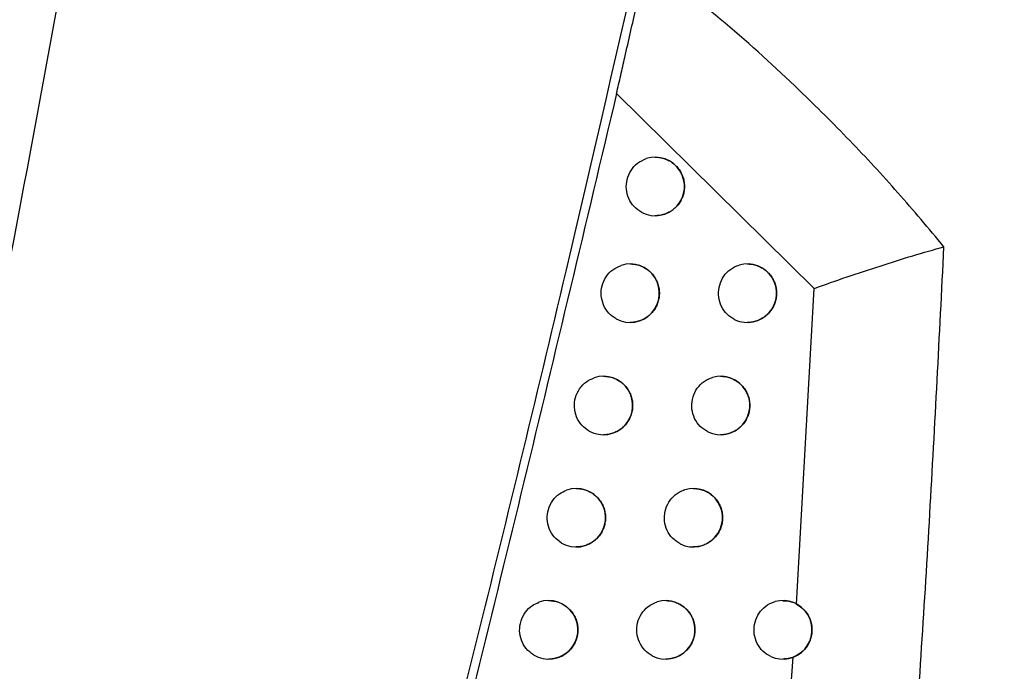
# Model space of a CAD drawing. Header units: millimetres. Extents: x -0.201 to 0.721, y -0.195 to 0.483.
# Tile 22 of 188: x -0.08 to -0.063, y 0.127 to 0.138. Entities that reach past the tile are written whole.
import ezdxf

# ---------------------------------------------------------------- set-up
doc = ezdxf.new("R2010")
doc.units = ezdxf.units.MM

msp = doc.modelspace()

# ---------------------------------------------------------------- linework, layer by layer
at = {"color": 7, "linetype": 'Continuous', "lineweight": 25}
for p, q in [((-0.066142, 0.133586), (-0.069521, 0.136919)), ((-0.066444, 0.12819), (-0.066142, 0.133586)), ((-0.067333, 0.116664), (-0.066502, 0.127284))]:
    msp.add_line(p, q, dxfattribs=at)
for centre, radius, start, end in [((-0.068861, 0.135329), 0.0005, 242.497359, 107.68453), ((-0.06929, 0.133504), 0.0004999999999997, 241.695808, 108.128324), ((-0.067288, 0.133504), 0.0005, 245.076518, 105.838869), ((-0.069746, 0.131585), 0.0004999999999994, 240.826701, 108.621493), ((-0.067744, 0.131585), 0.0005000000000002, 244.329761, 106.208725), ((-0.070211, 0.129667), 0.0005, 239.926512, 109.145753), ((-0.068211, 0.129667), 0.0005, 243.555843, 106.603534), ((-0.070682, 0.127751), 0.0005, 238.993628, 109.703061), ((-0.068682, 0.127751), 0.0005000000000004, 242.759967, 107.020555), ((-0.066682, 0.127751), 0.0005000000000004, 245.761338, 105.122135)]:
    msp.add_arc(centre, radius, start, end, dxfattribs=at)
for points, knots in [([(-0.0929912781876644, 0.0810056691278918), (-0.0920472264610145, 0.0841585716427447), (-0.0901381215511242, 0.0905345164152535), (-0.0875057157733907, 0.1002047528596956), (-0.0850355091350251, 0.1099983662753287), (-0.0827655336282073, 0.1198475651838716), (-0.0806936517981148, 0.1297388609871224), (-0.0788212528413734, 0.139665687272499), (-0.0771480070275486, 0.1496265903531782), (-0.0756748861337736, 0.1596260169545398), (-0.0741177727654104, 0.1719227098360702), (-0.0726579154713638, 0.1865373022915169), (-0.0715523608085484, 0.203495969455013), (-0.0709809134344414, 0.220516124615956), (-0.0710894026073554, 0.2318817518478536), (-0.0711436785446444, 0.2375678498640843)], [0, 0, 0, 0, 0.0622011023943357, 0.1257859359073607, 0.1893965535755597, 0.253084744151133, 0.316798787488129, 0.3803835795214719, 0.4439938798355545, 0.507681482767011, 0.5713950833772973, 0.6782397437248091, 0.7852056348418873, 0.8925407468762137, 1, 1, 1, 1]), ([(-0.0965480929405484, 0.0828988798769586), (-0.095621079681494, 0.0860155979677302), (-0.0937349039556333, 0.0923571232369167), (-0.0911315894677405, 0.1019943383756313), (-0.0886822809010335, 0.1117933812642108), (-0.0864351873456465, 0.1216481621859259), (-0.0843886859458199, 0.1315450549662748), (-0.0825450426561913, 0.1414775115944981), (-0.0809039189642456, 0.1514440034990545), (-0.0794649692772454, 0.1614487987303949), (-0.0779904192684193, 0.1734328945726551), (-0.0766401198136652, 0.1874125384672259), (-0.0756243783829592, 0.2034078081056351), (-0.0750880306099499, 0.2194564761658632), (-0.0751700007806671, 0.2301723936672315), (-0.0752110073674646, 0.2355331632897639)], [0, 0, 0, 0, 0.0630395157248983, 0.1282652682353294, 0.1935180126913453, 0.2588520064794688, 0.3242131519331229, 0.3894389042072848, 0.454691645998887, 0.5200256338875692, 0.5853867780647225, 0.6887694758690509, 0.7922597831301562, 0.8960753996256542, 1, 1, 1, 1]), ([(-0.0628952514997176, 0.1103624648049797), (-0.062413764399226, 0.1173239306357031), (-0.0614506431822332, 0.1312489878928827), (-0.0606692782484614, 0.1477141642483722), (-0.0603369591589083, 0.1572125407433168), (-0.0602487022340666, 0.1597351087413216)], [0, 0, 0, 0, 0.4233642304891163, 0.8468577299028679, 0.9999999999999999, 0.9999999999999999, 0.9999999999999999, 0.9999999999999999]), ([(-0.0772766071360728, 0.1077948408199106), (-0.0760442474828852, 0.1121191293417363), (-0.0735786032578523, 0.1207709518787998), (-0.0704491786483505, 0.133398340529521), (-0.06770264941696, 0.1456206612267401), (-0.0661862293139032, 0.1535019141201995), (-0.0654277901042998, 0.1574437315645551)], [0, 0, 0, 0, 0.2640826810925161, 0.5283635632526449, 0.7641105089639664, 1, 1, 1, 1]), ([(-0.0695209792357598, 0.1369194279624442), (-0.0694975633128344, 0.1370218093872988), (-0.0694500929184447, 0.1372293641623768), (-0.0693704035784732, 0.137579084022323), (-0.069281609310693, 0.1379700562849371), (-0.0691851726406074, 0.1383964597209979), (-0.0690892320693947, 0.1388223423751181), (-0.0690332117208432, 0.1390722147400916), (-0.0690049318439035, 0.1391983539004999)], [0, 0, 0, 0, 0.1231142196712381, 0.249585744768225, 0.4326974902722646, 0.6170791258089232, 0.8066960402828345, 1, 1, 1, 1]), ([(-0.0639263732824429, 0.134297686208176), (-0.0641861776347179, 0.1346080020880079), (-0.0647057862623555, 0.1352286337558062), (-0.0655323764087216, 0.1361192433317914), (-0.0665092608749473, 0.1370935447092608), (-0.0676540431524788, 0.1381363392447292), (-0.068554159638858, 0.1388439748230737), (-0.0690049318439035, 0.1391983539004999)], [0, 0, 0, 0, 0.171888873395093, 0.3437776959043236, 0.515933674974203, 0.7575828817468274, 0.9999999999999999, 0.9999999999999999, 0.9999999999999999, 0.9999999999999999]), ([(-0.0695209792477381, 0.1369194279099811), (-0.0705707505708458, 0.1324927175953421), (-0.0722343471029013, 0.1254776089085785), (-0.0747778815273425, 0.1159382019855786), (-0.0762456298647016, 0.110822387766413), (-0.0769796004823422, 0.1082641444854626)], [0, 0, 0, 0, 0.4609146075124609, 0.7304218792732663, 1, 1, 1, 1]), ([(-0.0690921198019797, 0.1348853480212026), (-0.0691378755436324, 0.1349153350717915), (-0.0692293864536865, 0.1349753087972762), (-0.0693200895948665, 0.1351186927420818), (-0.0693622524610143, 0.1352822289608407), (-0.0693489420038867, 0.1354524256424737), (-0.069281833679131, 0.1356075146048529), (-0.0691681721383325, 0.1357372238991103), (-0.0690655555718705, 0.1357822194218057), (-0.0690131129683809, 0.1358052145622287)], [0, 0, 0, 0, 0.1418860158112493, 0.2837702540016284, 0.4256973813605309, 0.567670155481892, 0.7096564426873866, 0.851618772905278, 1, 1, 1, 1]), ([(-0.0688612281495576, 0.1358287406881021), (-0.0688476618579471, 0.1358284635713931), (-0.0688198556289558, 0.1358278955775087), (-0.068778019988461, 0.1358224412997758), (-0.0687357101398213, 0.1358134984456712), (-0.0686938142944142, 0.1358006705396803), (-0.068653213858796, 0.1357842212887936), (-0.0686143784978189, 0.1357643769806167), (-0.0685773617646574, 0.135741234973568), (-0.0685419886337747, 0.1357145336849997), (-0.0685093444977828, 0.1356849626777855), (-0.0684797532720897, 0.1356530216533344), (-0.0684531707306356, 0.1356188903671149), (-0.068429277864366, 0.1355819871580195), (-0.0684089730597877, 0.1355435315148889), (-0.0683923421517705, 0.1355041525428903), (-0.0683792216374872, 0.1354640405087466), (-0.0683694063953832, 0.1354223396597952), (-0.0683632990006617, 0.1353804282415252), (-0.0683607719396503, 0.135338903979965), (-0.068361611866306, 0.1352978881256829), (-0.0683658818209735, 0.1352565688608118), (-0.0683735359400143, 0.1352160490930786), (-0.0683843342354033, 0.1351768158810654), (-0.0683981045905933, 0.1351389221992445), (-0.0684150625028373, 0.1351019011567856), (-0.0684349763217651, 0.1350664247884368), (-0.0684575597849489, 0.1350328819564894), (-0.0684827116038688, 0.1350013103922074), (-0.0685105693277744, 0.1349716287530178), (-0.0685408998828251, 0.1349441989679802), (-0.0685733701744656, 0.134919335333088), (-0.068607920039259, 0.1348970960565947), (-0.0686444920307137, 0.1348776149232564), (-0.0686828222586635, 0.1348611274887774), (-0.0687225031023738, 0.1348478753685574), (-0.0687634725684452, 0.1348378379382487), (-0.0688055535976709, 0.1348315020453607), (-0.0688383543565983, 0.1348286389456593), (-0.0688569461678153, 0.134829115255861), (-0.0688612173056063, 0.1348292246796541)], [0, 0, 0, 0, 0.0263498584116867, 0.0540081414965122, 0.0818564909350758, 0.110305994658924, 0.1389643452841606, 0.1666903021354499, 0.1946135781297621, 0.2231685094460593, 0.2519460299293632, 0.2790889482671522, 0.3064301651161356, 0.3344096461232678, 0.3626152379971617, 0.3887874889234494, 0.4151512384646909, 0.4421283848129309, 0.4693212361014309, 0.4946277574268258, 0.5201148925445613, 0.5461735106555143, 0.5724299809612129, 0.5973790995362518, 0.6224998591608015, 0.6481567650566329, 0.6739964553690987, 0.6992166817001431, 0.7246052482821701, 0.7505155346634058, 0.776602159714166, 0.8025780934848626, 0.8287253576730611, 0.8554034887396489, 0.8822612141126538, 0.9091593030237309, 0.9362365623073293, 0.9638729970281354, 0.9917004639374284, 1, 1, 1, 1]), ([(-0.0661414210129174, 0.1335860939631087), (-0.0659556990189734, 0.1336524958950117), (-0.065583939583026, 0.1337854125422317), (-0.0650187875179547, 0.1339694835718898), (-0.0644554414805, 0.1341505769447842), (-0.0641026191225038, 0.134248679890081), (-0.0639263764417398, 0.1342976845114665)], [0, 0, 0, 0, 0.2495884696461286, 0.4996008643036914, 0.7500394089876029, 1, 1, 1, 1]), ([(-0.0658284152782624, 0.1098555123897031), (-0.0657838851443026, 0.1102697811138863), (-0.0655612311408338, 0.1123411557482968), (-0.0650568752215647, 0.1174438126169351), (-0.0645518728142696, 0.1236574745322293), (-0.0641571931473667, 0.1297347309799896), (-0.0640033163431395, 0.1327766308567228), (-0.0639263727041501, 0.1342976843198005)], [0, 0, 0, 0, 0.0509792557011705, 0.2549000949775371, 0.6273465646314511, 0.8136605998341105, 0.9999999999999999, 0.9999999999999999, 0.9999999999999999, 0.9999999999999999]), ([(-0.0695269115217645, 0.1330642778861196), (-0.0695723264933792, 0.1330949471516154), (-0.0696631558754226, 0.1331562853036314), (-0.0697520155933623, 0.1333010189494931), (-0.0697919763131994, 0.133465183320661), (-0.0697762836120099, 0.1336351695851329), (-0.0697069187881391, 0.1337892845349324), (-0.0695937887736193, 0.1339144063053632), (-0.0694945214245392, 0.1339580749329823), (-0.0694454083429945, 0.1339796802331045)], [0, 0, 0, 0, 0.143229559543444, 0.2864573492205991, 0.4297277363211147, 0.5730427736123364, 0.7163701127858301, 0.8596725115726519, 1, 1, 1, 1]), ([(-0.0692898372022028, 0.1340044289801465), (-0.0692760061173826, 0.1340041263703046), (-0.0692479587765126, 0.1340035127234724), (-0.0692059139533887, 0.1339979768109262), (-0.0691636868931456, 0.1339889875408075), (-0.0691218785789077, 0.1339761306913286), (-0.069081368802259, 0.1339596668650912), (-0.0690426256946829, 0.1339398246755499), (-0.0690057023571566, 0.1339167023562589), (-0.0689704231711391, 0.1338900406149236), (-0.0689378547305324, 0.1338605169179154), (-0.0689083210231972, 0.133828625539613), (-0.068881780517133, 0.1337945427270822), (-0.0688579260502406, 0.1337577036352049), (-0.0688376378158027, 0.1337192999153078), (-0.0688210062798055, 0.1336799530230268), (-0.0688078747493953, 0.1336398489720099), (-0.0687980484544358, 0.1335981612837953), (-0.0687919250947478, 0.1335562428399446), (-0.0687893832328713, 0.1335146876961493), (-0.0687902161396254, 0.1334736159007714), (-0.0687944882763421, 0.1334322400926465), (-0.0688021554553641, 0.1333916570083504), (-0.0688129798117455, 0.1333523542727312), (-0.0688267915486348, 0.1333143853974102), (-0.0688438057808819, 0.1332772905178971), (-0.0688637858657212, 0.1332417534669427), (-0.0688864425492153, 0.1332081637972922), (-0.0689116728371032, 0.1331765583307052), (-0.0689396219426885, 0.1331468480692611), (-0.0689700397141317, 0.1331194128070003), (-0.0690025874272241, 0.1330945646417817), (-0.0690372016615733, 0.1330723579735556), (-0.0690738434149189, 0.1330529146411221), (-0.0691122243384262, 0.1330364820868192), (-0.0691519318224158, 0.1330232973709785), (-0.0691929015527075, 0.1330133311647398), (-0.069234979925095, 0.1330070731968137), (-0.0692675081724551, 0.1330042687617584), (-0.0692858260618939, 0.1330047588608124), (-0.0692898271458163, 0.1330048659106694)], [0, 0, 0, 0, 0.0268412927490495, 0.0544300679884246, 0.0822084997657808, 0.1105866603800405, 0.1391730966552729, 0.1668293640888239, 0.194682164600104, 0.2231635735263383, 0.251866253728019, 0.2789744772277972, 0.3062801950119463, 0.3342209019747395, 0.3623862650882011, 0.3885765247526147, 0.4149579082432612, 0.4419510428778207, 0.4691591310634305, 0.4945250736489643, 0.5200718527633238, 0.5461907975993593, 0.5725078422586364, 0.5975283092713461, 0.6227210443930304, 0.6484521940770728, 0.6743670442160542, 0.6996404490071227, 0.7250829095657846, 0.751049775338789, 0.7771940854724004, 0.8031841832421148, 0.8293461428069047, 0.8560410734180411, 0.8829164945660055, 0.9097829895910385, 0.9368288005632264, 0.9644345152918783, 0.9922316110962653, 1, 1, 1, 1]), ([(-0.0674985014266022, 0.1330510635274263), (-0.0675451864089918, 0.1330787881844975), (-0.0676385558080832, 0.1331342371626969), (-0.0677348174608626, 0.1332730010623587), (-0.067783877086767, 0.1334343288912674), (-0.0677781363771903, 0.133604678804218), (-0.0677187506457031, 0.1337637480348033), (-0.0676123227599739, 0.1338932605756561), (-0.0675046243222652, 0.1339600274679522), (-0.0674388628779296, 0.1339808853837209), (-0.0674242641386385, 0.1339855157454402)], [0, 0, 0, 0, 0.1372149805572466, 0.2744282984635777, 0.4116820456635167, 0.5489808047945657, 0.6862954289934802, 0.82359053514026, 0.9608379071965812, 1, 1, 1, 1]), ([(-0.0672878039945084, 0.1340042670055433), (-0.0672754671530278, 0.1340040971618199), (-0.0672487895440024, 0.1340037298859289), (-0.0672079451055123, 0.1339986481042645), (-0.067165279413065, 0.1339899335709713), (-0.0671230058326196, 0.1339772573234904), (-0.067082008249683, 0.1339608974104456), (-0.0670427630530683, 0.1339410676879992), (-0.0670053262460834, 0.1339178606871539), (-0.0669695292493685, 0.1338910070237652), (-0.0669365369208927, 0.1338612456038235), (-0.0669066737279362, 0.1338290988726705), (-0.0668798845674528, 0.1337947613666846), (-0.0668558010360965, 0.1337575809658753), (-0.0668354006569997, 0.1337188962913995), (-0.0668187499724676, 0.133679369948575), (-0.0668056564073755, 0.1336392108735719), (-0.0667958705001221, 0.1335974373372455), (-0.0667898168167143, 0.1335555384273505), (-0.0667873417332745, 0.1335141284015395), (-0.0667882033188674, 0.1334733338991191), (-0.0667924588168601, 0.1334322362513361), (-0.0668000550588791, 0.1333919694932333), (-0.0668107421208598, 0.1333530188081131), (-0.0668243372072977, 0.1333154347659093), (-0.0668410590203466, 0.133278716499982), (-0.0668606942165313, 0.1332434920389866), (-0.0668829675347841, 0.1332101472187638), (-0.0669077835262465, 0.1331787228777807), (-0.0669352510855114, 0.1331491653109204), (-0.0669652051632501, 0.1331217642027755), (-0.0669973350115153, 0.1330968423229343), (-0.0670315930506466, 0.1330744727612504), (-0.0670678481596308, 0.133054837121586), (-0.0671059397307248, 0.1330381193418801), (-0.0671454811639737, 0.1330245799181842), (-0.0671864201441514, 0.1330142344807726), (-0.0672284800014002, 0.1330075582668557), (-0.0672624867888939, 0.1330044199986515), (-0.0672823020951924, 0.1330048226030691), (-0.0672877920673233, 0.1330049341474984)], [0, 0, 0, 0, 0.0240513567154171, 0.0520094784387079, 0.0801593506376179, 0.1089161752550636, 0.137884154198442, 0.1659188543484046, 0.1941542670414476, 0.2230344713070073, 0.2521429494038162, 0.279448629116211, 0.3069561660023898, 0.3351164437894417, 0.3635092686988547, 0.3896187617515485, 0.4159214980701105, 0.4428452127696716, 0.4699880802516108, 0.4950521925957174, 0.5202961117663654, 0.5461091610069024, 0.5721192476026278, 0.5967680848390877, 0.6215860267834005, 0.6469310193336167, 0.6724551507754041, 0.6974410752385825, 0.7225923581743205, 0.7482542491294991, 0.7740879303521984, 0.7999853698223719, 0.8260517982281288, 0.8526398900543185, 0.8794036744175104, 0.906417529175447, 0.9336097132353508, 0.961357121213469, 0.9892937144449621, 1, 1, 1, 1]), ([(-0.0699901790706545, 0.1311481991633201), (-0.0700352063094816, 0.1311796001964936), (-0.0701252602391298, 0.1312424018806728), (-0.0702120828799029, 0.1313885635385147), (-0.0702496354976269, 0.1315533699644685), (-0.0702313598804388, 0.1317230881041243), (-0.0701595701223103, 0.1318761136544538), (-0.0700471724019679, 0.131996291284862), (-0.0699515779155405, 0.1320385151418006), (-0.0699061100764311, 0.132058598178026)], [0, 0, 0, 0, 0.1447287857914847, 0.2894558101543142, 0.4342251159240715, 0.5790379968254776, 0.7238618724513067, 0.8686597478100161, 1, 1, 1, 1]), ([(-0.0697464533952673, 0.1320847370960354), (-0.0697323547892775, 0.132084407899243), (-0.0697040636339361, 0.1320837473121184), (-0.0696618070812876, 0.1320781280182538), (-0.0696196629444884, 0.1320690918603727), (-0.0695779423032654, 0.1320562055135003), (-0.0695375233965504, 0.1320397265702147), (-0.0694988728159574, 0.1320198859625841), (-0.0694620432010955, 0.1319967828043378), (-0.0694268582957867, 0.1319701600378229), (-0.0693943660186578, 0.1319406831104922), (-0.0693648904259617, 0.1319088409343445), (-0.0693383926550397, 0.1318748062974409), (-0.0693145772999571, 0.1318380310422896), (-0.0692943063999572, 0.1317996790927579), (-0.0692776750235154, 0.1317603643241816), (-0.0692645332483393, 0.1317202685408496), (-0.0692546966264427, 0.1316785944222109), (-0.0692485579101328, 0.1316366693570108), (-0.0692460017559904, 0.131595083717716), (-0.0692468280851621, 0.1315539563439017), (-0.0692511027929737, 0.1315125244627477), (-0.0692587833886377, 0.1314718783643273), (-0.0692696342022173, 0.1314325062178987), (-0.0692834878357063, 0.1313944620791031), (-0.0693005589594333, 0.1313572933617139), (-0.0693206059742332, 0.1313216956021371), (-0.0693433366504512, 0.1312880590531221), (-0.0693686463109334, 0.1312564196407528), (-0.0693966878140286, 0.1312266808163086), (-0.0694271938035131, 0.1311992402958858), (-0.069459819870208, 0.1311744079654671), (-0.0694944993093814, 0.1311522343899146), (-0.0695312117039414, 0.1311328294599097), (-0.0695696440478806, 0.1311164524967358), (-0.0696093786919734, 0.1311033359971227), (-0.0696503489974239, 0.1310934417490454), (-0.069692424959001, 0.1310872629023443), (-0.0697246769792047, 0.1310845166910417), (-0.0697427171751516, 0.131085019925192), (-0.0697464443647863, 0.1310851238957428)], [0, 0, 0, 0, 0.0273371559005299, 0.0548564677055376, 0.0825650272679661, 0.110871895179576, 0.1393864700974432, 0.1669729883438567, 0.1947552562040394, 0.2231631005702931, 0.2517909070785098, 0.2788641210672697, 0.3061340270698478, 0.3340356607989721, 0.3621605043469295, 0.3883683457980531, 0.4147669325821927, 0.4417756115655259, 0.4689984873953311, 0.494423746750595, 0.5200300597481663, 0.5462091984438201, 0.5725866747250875, 0.5976788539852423, 0.6229439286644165, 0.6487496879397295, 0.6747400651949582, 0.7000671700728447, 0.7255640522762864, 0.7515880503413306, 0.7777906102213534, 0.80379521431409, 0.8299722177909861, 0.8566843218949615, 0.8835778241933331, 0.9104128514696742, 0.9374273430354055, 0.9650024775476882, 0.9927693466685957, 1, 1, 1, 1]), ([(-0.0679610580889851, 0.1311341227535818), (-0.0680074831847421, 0.1311625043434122), (-0.0681003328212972, 0.1312192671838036), (-0.0681950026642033, 0.1313593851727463), (-0.068242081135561, 0.1315214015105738), (-0.0682341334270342, 0.1316916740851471), (-0.068172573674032, 0.1318498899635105), (-0.0680642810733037, 0.1319779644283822), (-0.0679583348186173, 0.1320413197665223), (-0.067895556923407, 0.132061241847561), (-0.0678840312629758, 0.1320648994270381)], [0, 0, 0, 0, 0.1383649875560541, 0.276728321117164, 0.415131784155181, 0.5535793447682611, 0.6920417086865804, 0.8304837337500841, 0.9688777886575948, 1, 1, 1, 1]), ([(-0.0677444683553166, 0.1320845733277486), (-0.0677318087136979, 0.1320843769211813), (-0.0677048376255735, 0.1320839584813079), (-0.067663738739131, 0.1320787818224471), (-0.0676211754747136, 0.1320700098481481), (-0.0675790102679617, 0.1320572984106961), (-0.0675381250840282, 0.1320409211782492), (-0.0674989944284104, 0.1320210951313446), (-0.0674616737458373, 0.1319979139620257), (-0.0674259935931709, 0.1319711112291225), (-0.067393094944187, 0.1319414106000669), (-0.0673633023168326, 0.1319093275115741), (-0.0673365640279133, 0.1318750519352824), (-0.0673125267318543, 0.1318379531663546), (-0.0672921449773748, 0.1317993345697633), (-0.0672754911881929, 0.1317598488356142), (-0.0672623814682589, 0.1317196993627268), (-0.0672525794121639, 0.1316779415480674), (-0.0672465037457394, 0.1316360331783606), (-0.0672440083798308, 0.1315945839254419), (-0.0672448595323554, 0.1315537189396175), (-0.0672491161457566, 0.131512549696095), (-0.067256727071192, 0.1314722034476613), (-0.067267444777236, 0.1314331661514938), (-0.0672810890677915, 0.1313954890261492), (-0.0672978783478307, 0.1313586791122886), (-0.0673175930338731, 0.1313233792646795), (-0.0673399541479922, 0.131289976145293), (-0.0673648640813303, 0.1312585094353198), (-0.0673924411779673, 0.1312289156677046), (-0.0674224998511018, 0.1312015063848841), (-0.0674547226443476, 0.1311766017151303), (-0.0674890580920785, 0.1311542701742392), (-0.0675253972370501, 0.1311346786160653), (-0.0675635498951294, 0.1311180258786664), (-0.0676031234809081, 0.131104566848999), (-0.0676440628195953, 0.1310943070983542), (-0.0676861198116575, 0.1310877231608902), (-0.0677198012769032, 0.1310846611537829), (-0.0677392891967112, 0.1310850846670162), (-0.0677444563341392, 0.1310851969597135)], [0, 0, 0, 0, 0.0246544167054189, 0.0525256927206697, 0.0805882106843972, 0.1092559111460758, 0.1381340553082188, 0.1660814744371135, 0.1942286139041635, 0.2230166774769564, 0.252031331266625, 0.2792941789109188, 0.3067578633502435, 0.3348701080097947, 0.3632130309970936, 0.3893460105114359, 0.4156717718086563, 0.442616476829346, 0.4697794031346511, 0.4949175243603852, 0.5202357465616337, 0.546124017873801, 0.5722096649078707, 0.5969457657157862, 0.6218517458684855, 0.6472875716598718, 0.6729036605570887, 0.6979540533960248, 0.7231706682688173, 0.74890111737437, 0.7748046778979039, 0.8007191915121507, 0.8268033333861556, 0.8534116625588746, 0.8801967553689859, 0.9071716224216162, 0.9343249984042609, 0.9620344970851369, 0.9899336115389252, 1, 1, 1, 1]), ([(-0.0704611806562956, 0.1292341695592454), (-0.0705057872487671, 0.1292663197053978), (-0.0705949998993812, 0.1293306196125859), (-0.0706796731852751, 0.1294782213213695), (-0.070714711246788, 0.1296436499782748), (-0.0706937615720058, 0.1298130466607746), (-0.0706194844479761, 0.1299649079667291), (-0.0705080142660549, 0.1300800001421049), (-0.0704162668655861, 0.1301207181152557), (-0.0703746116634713, 0.1301392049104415)], [0, 0, 0, 0, 0.1463304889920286, 0.2926592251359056, 0.4390299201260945, 0.5854430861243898, 0.7318658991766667, 0.8782616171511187, 1, 1, 1, 1]), ([(-0.0702106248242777, 0.1301668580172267), (-0.0701962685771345, 0.1301665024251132), (-0.0701677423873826, 0.1301657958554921), (-0.0701252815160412, 0.1301600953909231), (-0.0700832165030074, 0.1301510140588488), (-0.0700415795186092, 0.1301380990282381), (-0.0700012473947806, 0.1301216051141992), (-0.0699626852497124, 0.1301017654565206), (-0.0699259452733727, 0.1300786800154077), (-0.0698908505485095, 0.13005209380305), (-0.0698584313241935, 0.1300226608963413), (-0.0698290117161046, 0.1299908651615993), (-0.0698025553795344, 0.129956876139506), (-0.0697787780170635, 0.1299201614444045), (-0.0697585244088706, 0.129881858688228), (-0.0697418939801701, 0.1298425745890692), (-0.0697287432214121, 0.1298024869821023), (-0.0697188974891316, 0.1297608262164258), (-0.0697127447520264, 0.1297188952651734), (-0.0697101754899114, 0.1296772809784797), (-0.0697109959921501, 0.1296361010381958), (-0.0697152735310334, 0.1295946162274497), (-0.0697229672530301, 0.1295539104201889), (-0.0697338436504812, 0.1295144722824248), (-0.0697477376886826, 0.1294763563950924), (-0.0697648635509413, 0.1294391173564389), (-0.0697849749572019, 0.1294034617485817), (-0.0698077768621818, 0.1293697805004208), (-0.0698331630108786, 0.1293381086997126), (-0.0698612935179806, 0.1293083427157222), (-0.0698918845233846, 0.1292808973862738), (-0.069924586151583, 0.1292560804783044), (-0.0699593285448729, 0.1292339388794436), (-0.0699961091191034, 0.1292145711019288), (-0.0700345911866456, 0.129198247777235), (-0.0700743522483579, 0.1291851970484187), (-0.0701153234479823, 0.1291753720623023), (-0.0701573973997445, 0.1291692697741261), (-0.0701893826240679, 0.1291665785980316), (-0.0702071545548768, 0.1291670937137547), (-0.0702106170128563, 0.1291671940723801)], [0, 0, 0, 0, 0.0278141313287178, 0.0552673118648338, 0.0829093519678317, 0.1111483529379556, 0.1395945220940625, 0.1671145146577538, 0.1948295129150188, 0.2231672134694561, 0.2517236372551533, 0.2787631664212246, 0.3059986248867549, 0.3338627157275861, 0.3619486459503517, 0.3881727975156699, 0.414587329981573, 0.441610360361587, 0.4688468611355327, 0.4943285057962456, 0.5199914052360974, 0.546227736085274, 0.5726626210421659, 0.5978234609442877, 0.6231577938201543, 0.6490349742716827, 0.6750976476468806, 0.7004764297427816, 0.7260256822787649, 0.752104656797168, 0.7783632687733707, 0.8043820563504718, 0.8305737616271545, 0.8573026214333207, 0.8842137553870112, 0.9110189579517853, 0.9380037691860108, 0.9655499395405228, 0.9932881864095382, 1, 1, 1, 1]), ([(-0.0684332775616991, 0.1292191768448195), (-0.0684794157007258, 0.129248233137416), (-0.0685716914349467, 0.129306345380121), (-0.0686646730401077, 0.1294478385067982), (-0.0687096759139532, 0.1296105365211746), (-0.0686994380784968, 0.1297806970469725), (-0.0686356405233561, 0.129937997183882), (-0.0685254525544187, 0.1300645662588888), (-0.0684214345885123, 0.1301244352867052), (-0.0683617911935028, 0.1301433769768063), (-0.0683534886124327, 0.1301460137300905)], [0, 0, 0, 0, 0.1395871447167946, 0.2791726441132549, 0.4187979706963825, 0.5584664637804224, 0.6981486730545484, 0.8378096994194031, 0.9774225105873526, 0.9999999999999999, 0.9999999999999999, 0.9999999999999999, 0.9999999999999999]), ([(-0.0682106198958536, 0.1301666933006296), (-0.0681976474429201, 0.130166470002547), (-0.0681703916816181, 0.1301660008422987), (-0.0681290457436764, 0.1301607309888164), (-0.0680865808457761, 0.1301519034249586), (-0.0680445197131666, 0.13013915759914), (-0.0680037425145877, 0.1301227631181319), (-0.0679647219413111, 0.1301029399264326), (-0.0679275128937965, 0.130079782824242), (-0.0678919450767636, 0.1300530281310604), (-0.0678591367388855, 0.1300233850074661), (-0.067829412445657, 0.1299913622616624), (-0.0678027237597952, 0.1299571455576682), (-0.0677787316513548, 0.1299201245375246), (-0.0677583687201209, 0.1298815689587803), (-0.0677417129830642, 0.1298421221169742), (-0.0677285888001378, 0.1298019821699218), (-0.067718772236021, 0.1297602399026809), (-0.0677126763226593, 0.1297183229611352), (-0.0677101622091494, 0.1296768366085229), (-0.0677110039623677, 0.1296359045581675), (-0.0677152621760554, 0.1295946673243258), (-0.0677228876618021, 0.1295542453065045), (-0.0677336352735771, 0.1295151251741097), (-0.0677473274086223, 0.1294773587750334), (-0.0677641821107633, 0.1294404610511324), (-0.0677839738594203, 0.1294050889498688), (-0.0678064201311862, 0.1293716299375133), (-0.0678314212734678, 0.1293401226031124), (-0.0678591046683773, 0.1293104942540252), (-0.0678892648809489, 0.1292830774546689), (-0.0679215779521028, 0.1292581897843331), (-0.0679559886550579, 0.1292358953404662), (-0.0679924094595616, 0.129216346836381), (-0.0680306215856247, 0.1291997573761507), (-0.0680702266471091, 0.129186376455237), (-0.0681111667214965, 0.1291761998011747), (-0.0681532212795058, 0.1291697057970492), (-0.0681865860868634, 0.1291667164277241), (-0.0682057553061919, 0.1291671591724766), (-0.0682106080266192, 0.1291672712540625)], [0, 0, 0, 0, 0.0252378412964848, 0.0530259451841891, 0.0810048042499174, 0.1095871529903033, 0.1383792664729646, 0.166243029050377, 0.1943055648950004, 0.223005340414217, 0.251930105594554, 0.279151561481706, 0.3065728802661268, 0.3346387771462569, 0.3629335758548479, 0.3890885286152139, 0.4154358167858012, 0.4424000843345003, 0.4695816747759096, 0.4947905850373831, 0.520179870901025, 0.5461400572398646, 0.5722979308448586, 0.5971181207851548, 0.6221089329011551, 0.6476322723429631, 0.6733369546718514, 0.6984497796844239, 0.7237296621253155, 0.7495265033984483, 0.775497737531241, 0.8014290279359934, 0.8275305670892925, 0.854158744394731, 0.880964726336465, 0.9079023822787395, 0.9350187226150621, 0.9626920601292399, 0.99055543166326, 1, 1, 1, 1]), ([(-0.070939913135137, 0.1273222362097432), (-0.070984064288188, 0.127355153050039), (-0.0710723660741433, 0.1274209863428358), (-0.0711547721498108, 0.1275700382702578), (-0.0711871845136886, 0.1277360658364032), (-0.0711634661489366, 0.1279050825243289), (-0.0710866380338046, 0.1280556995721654), (-0.0709763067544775, 0.1281655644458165), (-0.0708885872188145, 0.1282047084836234), (-0.0708509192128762, 0.1282215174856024)], [0, 0, 0, 0, 0.1480446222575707, 0.2960875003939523, 0.4441720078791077, 0.5922978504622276, 0.7404319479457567, 0.8885378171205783, 1, 1, 1, 1]), ([(-0.0706823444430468, 0.1282507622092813), (-0.070682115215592, 0.1282507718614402), (-0.0706675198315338, 0.1282513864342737), (-0.0706387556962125, 0.1282492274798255), (-0.0705963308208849, 0.1282440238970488), (-0.070554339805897, 0.1282347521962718), (-0.0705127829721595, 0.1282218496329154), (-0.0704725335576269, 0.1282053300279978), (-0.0704340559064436, 0.1281854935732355), (-0.0703974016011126, 0.1281624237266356), (-0.0703623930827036, 0.1281358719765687), (-0.0703300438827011, 0.128106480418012), (-0.0703006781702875, 0.1280747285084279), (-0.0702742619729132, 0.1280407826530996), (-0.0702505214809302, 0.1280041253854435), (-0.0702302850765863, 0.1279658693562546), (-0.0702136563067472, 0.1279266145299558), (-0.0702004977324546, 0.1278865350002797), (-0.0701906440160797, 0.1278448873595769), (-0.0701844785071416, 0.1278029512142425), (-0.070181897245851, 0.1277613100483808), (-0.0701827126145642, 0.1277200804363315), (-0.0701869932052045, 0.1276785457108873), (-0.0701946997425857, 0.1276377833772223), (-0.0702056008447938, 0.1275982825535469), (-0.0702195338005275, 0.127560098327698), (-0.0702367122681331, 0.1275227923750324), (-0.0702568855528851, 0.1274870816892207), (-0.070279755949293, 0.1274533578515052), (-0.070305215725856, 0.1274216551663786), (-0.0703334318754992, 0.1273918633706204), (-0.0703641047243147, 0.1273644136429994), (-0.0703968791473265, 0.1273396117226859), (-0.0704316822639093, 0.1273175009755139), (-0.0704685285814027, 0.1272981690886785), (-0.0705070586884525, 0.1272818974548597), (-0.0705468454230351, 0.1272689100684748), (-0.0705878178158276, 0.1272591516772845), (-0.070629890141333, 0.1272531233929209), (-0.0706616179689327, 0.1272504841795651), (-0.0706791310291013, 0.1272510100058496), (-0.070682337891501, 0.1272511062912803)], [0, 0, 0, 0, 0.0004440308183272, 0.0282723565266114, 0.0556626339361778, 0.083241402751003, 0.1114158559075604, 0.1397969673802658, 0.1672535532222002, 0.1949044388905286, 0.2231753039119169, 0.2516637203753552, 0.2786708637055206, 0.305873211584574, 0.3337012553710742, 0.3617498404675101, 0.3879891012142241, 0.4144183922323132, 0.4414546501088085, 0.4687036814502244, 0.4942388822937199, 0.5199555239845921, 0.5462461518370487, 0.5727355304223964, 0.5979620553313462, 0.6233626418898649, 0.6493081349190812, 0.6754399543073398, 0.7008684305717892, 0.7264680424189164, 0.7525998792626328, 0.7789123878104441, 0.8049450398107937, 0.8311511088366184, 0.8578963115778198, 0.884824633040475, 0.9116016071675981, 0.93855833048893, 0.9660771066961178, 0.9937882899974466, 0.9999999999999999, 0.9999999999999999, 0.9999999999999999, 0.9999999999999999]), ([(-0.068911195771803, 0.1273062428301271), (-0.0689570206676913, 0.1273359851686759), (-0.069048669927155, 0.1273954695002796), (-0.0691398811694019, 0.1275383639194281), (-0.0691827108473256, 0.1277016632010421), (-0.069170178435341, 0.1278719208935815), (-0.069103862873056, 0.1280273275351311), (-0.0689891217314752, 0.128159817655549), (-0.0688837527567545, 0.1282051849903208), (-0.0688286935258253, 0.1282288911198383)], [0, 0, 0, 0, 0.1409058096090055, 0.2818099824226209, 0.4227536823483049, 0.5637396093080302, 0.7047381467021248, 0.8457146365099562, 1, 1, 1, 1]), ([(-0.0686823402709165, 0.1282506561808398), (-0.0686690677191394, 0.1282504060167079), (-0.0686415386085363, 0.128249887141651), (-0.068599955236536, 0.1282445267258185), (-0.0685575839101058, 0.1282356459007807), (-0.0685156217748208, 0.1282228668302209), (-0.0684749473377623, 0.1282064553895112), (-0.0684360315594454, 0.1281866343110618), (-0.0683989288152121, 0.128163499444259), (-0.0683634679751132, 0.1281367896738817), (-0.0683307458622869, 0.1281072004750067), (-0.0683010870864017, 0.1280752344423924), (-0.0682744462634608, 0.1280410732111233), (-0.0682504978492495, 0.128004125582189), (-0.0682301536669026, 0.127965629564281), (-0.0682134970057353, 0.1279262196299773), (-0.0682003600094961, 0.1278860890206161), (-0.0681905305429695, 0.1278443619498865), (-0.0681844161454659, 0.1278024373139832), (-0.0681818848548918, 0.1277609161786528), (-0.068182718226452, 0.1277199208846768), (-0.0681869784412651, 0.127678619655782), (-0.0681946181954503, 0.1276381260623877), (-0.0682053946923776, 0.1275989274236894), (-0.068219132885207, 0.1275610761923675), (-0.0682360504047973, 0.127524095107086), (-0.0682559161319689, 0.1274886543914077), (-0.0682784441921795, 0.1274551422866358), (-0.0683035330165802, 0.1274235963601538), (-0.0683313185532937, 0.1273939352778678), (-0.0683615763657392, 0.1273665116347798), (-0.0683939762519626, 0.1273416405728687), (-0.0684284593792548, 0.1273193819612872), (-0.0684649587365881, 0.1272998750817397), (-0.0685032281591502, 0.1272833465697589), (-0.0685428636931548, 0.1272700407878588), (-0.0685838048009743, 0.1272599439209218), (-0.0686258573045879, 0.127253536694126), (-0.0686589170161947, 0.1272506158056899), (-0.0686777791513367, 0.127251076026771), (-0.0686823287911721, 0.127251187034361)], [0, 0, 0, 0, 0.0257966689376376, 0.0535058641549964, 0.0814053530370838, 0.1099067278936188, 0.1386172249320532, 0.1664015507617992, 0.1943837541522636, 0.222999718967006, 0.2518391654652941, 0.2790210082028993, 0.3064017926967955, 0.3344233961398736, 0.3626722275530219, 0.3888475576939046, 0.4152147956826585, 0.4421971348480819, 0.4693959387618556, 0.4946719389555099, 0.5201285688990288, 0.5461568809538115, 0.5723831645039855, 0.5972836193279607, 0.6223554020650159, 0.6479622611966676, 0.673751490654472, 0.6989241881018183, 0.7242647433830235, 0.7501252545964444, 0.7761613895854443, 0.8021089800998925, 0.828227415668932, 0.8548748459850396, 0.8817010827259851, 0.90860353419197, 0.9356848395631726, 0.9633239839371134, 0.9911535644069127, 1, 1, 1, 1]), ([(-0.0668875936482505, 0.127294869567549), (-0.0669344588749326, 0.1273219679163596), (-0.0670281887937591, 0.1273761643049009), (-0.0671257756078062, 0.1275136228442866), (-0.0671765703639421, 0.1276742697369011), (-0.0671728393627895, 0.127844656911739), (-0.0671155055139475, 0.128004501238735), (-0.0670109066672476, 0.1281353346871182), (-0.0669008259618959, 0.1282059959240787), (-0.066831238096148, 0.1282277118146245), (-0.0668127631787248, 0.1282334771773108)], [0, 0, 0, 0, 0.1357985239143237, 0.2715954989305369, 0.4074301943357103, 0.5433072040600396, 0.6791994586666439, 0.815073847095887, 0.9509038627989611, 1, 1, 1, 1]), ([(-0.0666819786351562, 0.12824414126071), (-0.0666621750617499, 0.1282459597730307), (-0.0665839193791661, 0.1282531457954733), (-0.066503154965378, 0.1282216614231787), (-0.0664477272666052, 0.1281923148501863), (-0.0664441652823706, 0.1281904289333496)], [0, 0, 0, 0, 0.2407143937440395, 0.9512055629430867, 1, 1, 1, 1]), ([(-0.0664439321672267, 0.1281903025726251), (-0.0664003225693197, 0.1281613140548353), (-0.0663132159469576, 0.1281034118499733), (-0.0662216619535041, 0.127965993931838), (-0.0661759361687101, 0.1278064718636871), (-0.0661857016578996, 0.1276366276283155), (-0.0662511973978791, 0.1274800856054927), (-0.066361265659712, 0.1273535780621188), (-0.0664562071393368, 0.1273069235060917), (-0.0665018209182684, 0.1272845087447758)], [0, 0, 0, 0, 0.1397742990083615, 0.2791877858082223, 0.424009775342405, 0.5706906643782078, 0.7176956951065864, 0.8643694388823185, 1, 1, 1, 1]), ([(-0.0665021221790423, 0.1272843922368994), (-0.0665215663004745, 0.1272777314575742), (-0.0665607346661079, 0.1272643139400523), (-0.0666213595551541, 0.1272525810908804), (-0.0666622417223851, 0.127252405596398), (-0.0666823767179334, 0.1272523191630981)], [0, 0, 0, 0, 0.3334576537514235, 0.6717192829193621, 0.9999999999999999, 0.9999999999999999, 0.9999999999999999, 0.9999999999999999])]:
    msp.add_open_spline(points, degree=3, knots=knots, dxfattribs=at)

doc.saveas('drawing.dxf')
